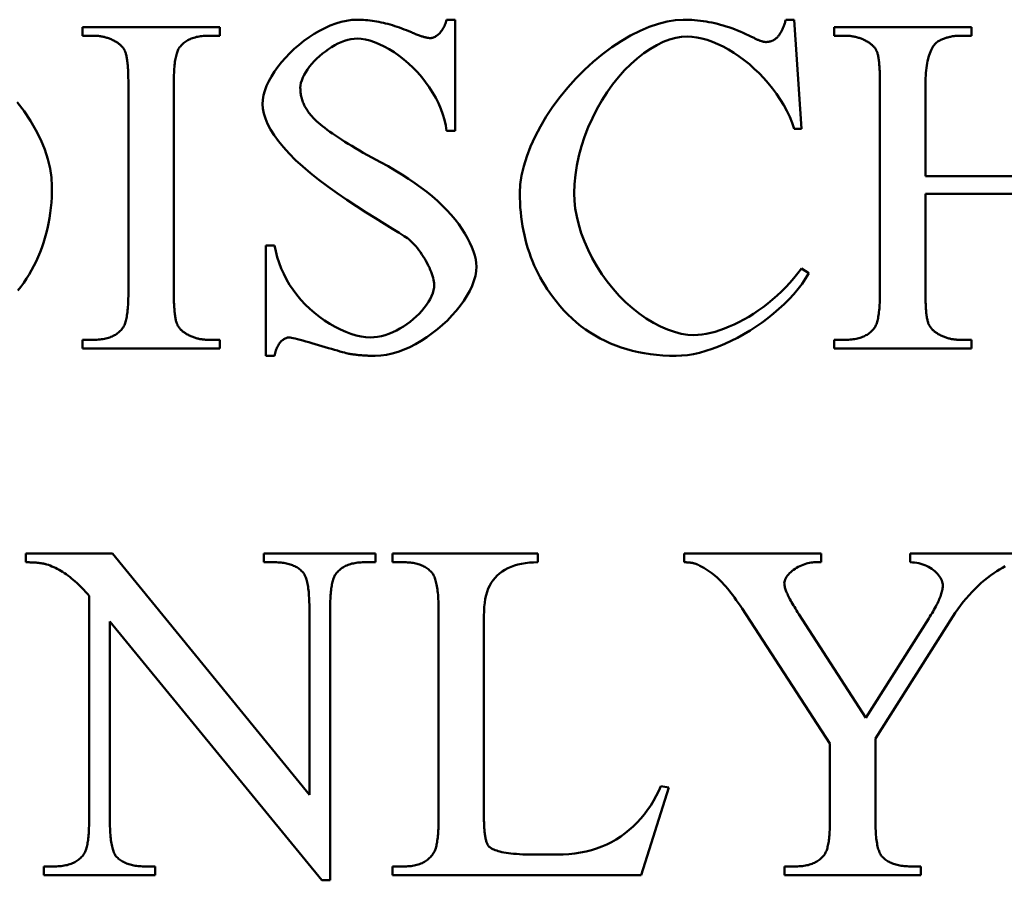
# Model space of a CAD drawing. Header units: millimetres. Extents: x 163 to 2699, y 224 to 730.
# Tile 53 of 168: x 205.33 to 209.92, y 479.05 to 483.07. Entities that reach past the tile are written whole.
import ezdxf

# ---------------------------------------------------------------- set-up
doc = ezdxf.new("R2010")
doc.units = ezdxf.units.MM
doc.layers.add('可見 (ISO)', color=7, linetype='Continuous', lineweight=50)

msp = doc.modelspace()

# ---------------------------------------------------------------- linework, layer by layer
at = {"layer": '可見 (ISO)'}
for p, q in [((207.3213, 483.0695), (207.3618, 483.0695)), ((207.3618, 483.0695), (207.3618, 482.5511)), ((208.9047, 483.0695), (208.9439, 483.0695)), ((208.9439, 483.0695), (208.9782, 482.5597)), ((205.6216, 483.0352), (206.2625, 483.0352)), ((205.6216, 482.9948), (205.6216, 483.0352)), ((206.2625, 483.0352), (206.2625, 482.9948)), ((209.1302, 483.0352), (209.7711, 483.0352)), ((209.1302, 482.9948), (209.1302, 483.0352)), ((209.7711, 483.0352), (209.7711, 482.9948)), ((205.6743, 482.9948), (205.6216, 482.9948)), ((206.2625, 482.9948), (206.2086, 482.9948)), ((209.1829, 482.9948), (209.1302, 482.9948)), ((209.7711, 482.9948), (209.7172, 482.9948)), ((205.836, 481.8011), (205.836, 482.7693)), ((206.0481, 482.7693), (206.0481, 481.8011)), ((209.3446, 481.8011), (209.3446, 482.7693)), ((209.5566, 482.7693), (209.5566, 482.3391)), ((208.9782, 482.5597), (208.9439, 482.5597)), ((207.3618, 482.5511), (207.3213, 482.5511)), ((209.5566, 482.3391), (210.2539, 482.3391)), ((209.5566, 482.257), (209.5566, 481.8011)), ((210.2539, 482.257), (209.5566, 482.257)), ((206.4782, 482.0156), (206.5186, 482.0156)), ((206.4782, 481.5009), (206.4782, 482.0156)), ((208.9782, 481.909), (209.0125, 481.8869)), ((205.6216, 481.5756), (205.6743, 481.5756)), ((205.6216, 481.5352), (205.6216, 481.5756)), ((206.2086, 481.5756), (206.2625, 481.5756)), ((206.2625, 481.5756), (206.2625, 481.5352)), ((209.1302, 481.5756), (209.1829, 481.5756)), ((209.1302, 481.5352), (209.1302, 481.5756)), ((209.7172, 481.5756), (209.7711, 481.5756)), ((209.7711, 481.5756), (209.7711, 481.5352)), ((206.2625, 481.5352), (205.6216, 481.5352)), ((206.5186, 481.5009), (206.4782, 481.5009)), ((209.7711, 481.5352), (209.1302, 481.5352)), ((205.3575, 480.5374), (205.3575, 480.5778)), ((205.3575, 480.5778), (205.7619, 480.5778)), ((205.7619, 480.5778), (206.6811, 479.4516)), ((206.4691, 480.5778), (206.9899, 480.5778)), ((206.4691, 480.5374), (206.4691, 480.5778)), ((206.5205, 480.5374), (206.4691, 480.5374)), ((206.9899, 480.5374), (206.9372, 480.5374)), ((206.9899, 480.5778), (206.9899, 480.5374)), ((207.0695, 480.5778), (207.7472, 480.5778)), ((207.0695, 480.5374), (207.0695, 480.5778)), ((207.1259, 480.5374), (207.0695, 480.5374)), ((207.7472, 480.5778), (207.7472, 480.5374)), ((208.4298, 480.5778), (209.0695, 480.5778)), ((208.4298, 480.5374), (208.4298, 480.5778)), ((209.0695, 480.5374), (209.0365, 480.5374)), ((209.0695, 480.5778), (209.0695, 480.5374)), ((209.4862, 480.5374), (209.4862, 480.5778)), ((209.4862, 480.5778), (210.0107, 480.5778)), ((205.6529, 479.3376), (205.6529, 480.3805)), ((206.6811, 479.4516), (206.6811, 480.318)), ((206.7779, 480.318), (206.7779, 479.0533)), ((207.284, 479.3437), (207.284, 480.3119)), ((209.1112, 479.6918), (208.7007, 480.3217)), ((205.7497, 480.2616), (205.7497, 479.3376)), ((206.7387, 479.0533), (205.7497, 480.2616)), ((207.496, 480.2874), (207.496, 479.345)), ((208.9654, 480.2959), (209.2779, 479.8119)), ((209.2779, 479.8119), (209.572, 480.2751)), ((209.6847, 480.2837), (209.3232, 479.7151)), ((209.3232, 479.7151), (209.3232, 479.3376)), ((209.1112, 479.3376), (209.1112, 479.6918)), ((208.3588, 479.4859), (208.2301, 479.0778)), ((208.322, 479.4933), (208.3588, 479.4859)), ((207.7276, 479.1734), (207.8367, 479.1734)), ((205.4409, 479.1183), (205.4923, 479.1183)), ((205.4409, 479.0778), (205.4409, 479.1183)), ((205.909, 479.1183), (205.9617, 479.1183)), ((205.9617, 479.1183), (205.9617, 479.0778)), ((207.0695, 479.1183), (207.1259, 479.1183)), ((207.0695, 479.0778), (207.0695, 479.1183)), ((208.8992, 479.1183), (208.9519, 479.1183)), ((208.8992, 479.0778), (208.8992, 479.1183)), ((209.4862, 479.1183), (209.5352, 479.1183)), ((209.5352, 479.1183), (209.5352, 479.0778)), ((205.9617, 479.0778), (205.4409, 479.0778)), ((208.2301, 479.0778), (207.0695, 479.0778)), ((209.5352, 479.0778), (208.8992, 479.0778)), ((206.7779, 479.0533), (206.7387, 479.0533))]:
    msp.add_line(p, q, dxfattribs=at)
at = {"layer": '可見 (ISO)', "flags": 128}
for points in [[(206.4623, 482.6749), (206.4635, 482.6955), (206.4673, 482.7166), (206.4733, 482.7383), (206.4816, 482.7603), (206.4919, 482.7825), (206.5042, 482.8048), (206.5182, 482.827), (206.5339, 482.8491), (206.5511, 482.8708), (206.5698, 482.8921), (206.5897, 482.9129), (206.6107, 482.9329), (206.6328, 482.952), (206.6557, 482.9702), (206.6793, 482.9873), (206.7036, 483.0032), (206.7283, 483.0176), (206.7533, 483.0306), (206.7786, 483.0419), (206.804, 483.0515), (206.8293, 483.0592), (206.8544, 483.0648), (206.8791, 483.0683), (206.9035, 483.0695)], [(206.9035, 483.0695), (206.9134, 483.0694), (206.9234, 483.0691), (206.9334, 483.0686), (206.9435, 483.0679), (206.9537, 483.067), (206.9639, 483.0658), (206.9741, 483.0645), (206.9845, 483.063), (206.9948, 483.0612), (207.0053, 483.0593), (207.0158, 483.0571), (207.0263, 483.0548), (207.0369, 483.0522), (207.0476, 483.0495), (207.0583, 483.0465), (207.069, 483.0434), (207.0798, 483.04), (207.0907, 483.0364), (207.1016, 483.0326), (207.1126, 483.0287), (207.1237, 483.0245), (207.1348, 483.0201), (207.1459, 483.0155), (207.1571, 483.0107)], [(207.2454, 482.9837), (207.2489, 482.9839), (207.2526, 482.9844), (207.2563, 482.9853), (207.26, 482.9865), (207.2638, 482.988), (207.2676, 482.9899), (207.2714, 482.9921), (207.2751, 482.9945), (207.2789, 482.9973), (207.2826, 483.0004), (207.2862, 483.0037), (207.2898, 483.0073), (207.2933, 483.0112), (207.2966, 483.0153), (207.2999, 483.0197), (207.303, 483.0244), (207.306, 483.0293), (207.3088, 483.0344), (207.3114, 483.0397), (207.3138, 483.0453), (207.3161, 483.051), (207.3181, 483.057), (207.3198, 483.0632), (207.3213, 483.0695)], [(207.6633, 482.2619), (207.6653, 482.3008), (207.6715, 482.3423), (207.6817, 482.3858), (207.6957, 482.431), (207.7134, 482.4773), (207.7346, 482.5242), (207.7592, 482.5713), (207.7869, 482.6182), (207.8176, 482.6644), (207.851, 482.7096), (207.8868, 482.7534), (207.9247, 482.7955), (207.9646, 482.8356), (208.006, 482.8733), (208.0487, 482.9084), (208.0922, 482.9406), (208.1363, 482.9696), (208.1805, 482.9953), (208.2245, 483.0175), (208.2678, 483.0359), (208.31, 483.0505), (208.3507, 483.061), (208.3894, 483.0674), (208.4255, 483.0695)], [(208.4255, 483.0695), (208.439, 483.0694), (208.4524, 483.069), (208.4659, 483.0683), (208.4793, 483.0673), (208.4927, 483.0661), (208.5062, 483.0645), (208.5196, 483.0627), (208.5329, 483.0607), (208.5463, 483.0583), (208.5597, 483.0557), (208.573, 483.0528), (208.5864, 483.0496), (208.5997, 483.0461), (208.613, 483.0424), (208.6263, 483.0384), (208.6396, 483.0341), (208.6528, 483.0295), (208.6661, 483.0247), (208.6793, 483.0196), (208.6926, 483.0142), (208.7058, 483.0085), (208.719, 483.0026), (208.7322, 482.9964), (208.7454, 482.9899)], [(208.8642, 482.9862), (208.8666, 482.9888), (208.8688, 482.9914), (208.871, 482.9942), (208.8732, 482.997), (208.8753, 482.9999), (208.8773, 483.0029), (208.8793, 483.0059), (208.8813, 483.009), (208.8831, 483.0123), (208.885, 483.0155), (208.8867, 483.0189), (208.8884, 483.0223), (208.8901, 483.0258), (208.8917, 483.0294), (208.8932, 483.0331), (208.8947, 483.0368), (208.8962, 483.0406), (208.8976, 483.0445), (208.8989, 483.0485), (208.9001, 483.0526), (208.9014, 483.0567), (208.9025, 483.0609), (208.9036, 483.0652), (208.9047, 483.0695)], [(205.776, 482.9678), (205.772, 482.97), (205.768, 482.9721), (205.764, 482.9741), (205.7599, 482.976), (205.7558, 482.9779), (205.7517, 482.9796), (205.7476, 482.9812), (205.7435, 482.9828), (205.7393, 482.9842), (205.7351, 482.9856), (205.7309, 482.9868), (205.7267, 482.988), (205.7224, 482.9891), (205.7182, 482.9901), (205.7139, 482.991), (205.7096, 482.9918), (205.7052, 482.9925), (205.7009, 482.9931), (205.6965, 482.9936), (205.6921, 482.994), (205.6877, 482.9943), (205.6832, 482.9946), (205.6788, 482.9947), (205.6743, 482.9948)], [(206.2086, 482.9948), (206.2011, 482.9947), (206.1938, 482.9944), (206.1867, 482.9939), (206.1797, 482.9933), (206.1729, 482.9924), (206.1662, 482.9914), (206.1598, 482.9902), (206.1534, 482.9888), (206.1473, 482.9872), (206.1413, 482.9854), (206.1355, 482.9834), (206.1299, 482.9813), (206.1244, 482.9789), (206.1191, 482.9764), (206.1139, 482.9737), (206.1089, 482.9708), (206.1041, 482.9677), (206.0995, 482.9644), (206.095, 482.961), (206.0906, 482.9573), (206.0865, 482.9535), (206.0825, 482.9494), (206.0787, 482.9452), (206.075, 482.9408)], [(206.9047, 482.9813), (206.8901, 482.9806), (206.8752, 482.9784), (206.8602, 482.975), (206.845, 482.9704), (206.8297, 482.9647), (206.8145, 482.9579), (206.7994, 482.9501), (206.7845, 482.9414), (206.7699, 482.932), (206.7556, 482.9218), (206.7418, 482.911), (206.7285, 482.8996), (206.7158, 482.8878), (206.7038, 482.8756), (206.6925, 482.8631), (206.6821, 482.8504), (206.6726, 482.8375), (206.6641, 482.8246), (206.6567, 482.8118), (206.6504, 482.799), (206.6454, 482.7865), (206.6418, 482.7742), (206.6395, 482.7623), (206.6387, 482.7509)], [(207.3213, 482.5511), (207.3172, 482.5763), (207.3113, 482.6019), (207.3036, 482.6276), (207.2943, 482.6535), (207.2833, 482.6793), (207.2706, 482.7048), (207.2564, 482.73), (207.2408, 482.7546), (207.2238, 482.7785), (207.2055, 482.8017), (207.186, 482.824), (207.1656, 482.8452), (207.1442, 482.8652), (207.1221, 482.884), (207.0995, 482.9014), (207.0765, 482.9174), (207.0533, 482.9318), (207.0301, 482.9445), (207.0072, 482.9554), (206.9847, 482.9646), (206.963, 482.9718), (206.9422, 482.977), (206.9227, 482.9802), (206.9047, 482.9813)], [(207.1571, 483.0107), (207.1623, 483.0085), (207.1673, 483.0064), (207.1722, 483.0044), (207.1769, 483.0024), (207.1816, 483.0006), (207.1861, 482.9989), (207.1905, 482.9972), (207.1947, 482.9957), (207.1988, 482.9943), (207.2028, 482.9929), (207.2067, 482.9916), (207.2104, 482.9905), (207.214, 482.9894), (207.2175, 482.9884), (207.2209, 482.9875), (207.2241, 482.9867), (207.2272, 482.986), (207.2302, 482.9854), (207.233, 482.9849), (207.2358, 482.9845), (207.2384, 482.9841), (207.2408, 482.9839), (207.2432, 482.9838), (207.2454, 482.9837)], [(208.4439, 482.9911), (208.4183, 482.9895), (208.3911, 482.9847), (208.3626, 482.9767), (208.3332, 482.9655), (208.3031, 482.951), (208.2726, 482.9335), (208.2421, 482.9128), (208.2117, 482.8892), (208.1817, 482.8627), (208.1523, 482.8335), (208.1238, 482.8016), (208.0965, 482.7673), (208.0704, 482.7309), (208.0458, 482.6924), (208.0229, 482.6521), (208.0019, 482.6103), (207.9828, 482.5673), (207.9659, 482.5233), (207.9514, 482.4787), (207.9392, 482.4339), (207.9296, 482.3892), (207.9226, 482.3449), (207.9184, 482.3015), (207.9169, 482.2595)], [(208.9439, 482.5597), (208.9344, 482.5882), (208.923, 482.6163), (208.91, 482.644), (208.8954, 482.6712), (208.8793, 482.6978), (208.8618, 482.7238), (208.8431, 482.749), (208.8232, 482.7734), (208.8024, 482.7969), (208.7806, 482.8194), (208.758, 482.8409), (208.7348, 482.8613), (208.711, 482.8805), (208.6867, 482.8984), (208.6621, 482.915), (208.6372, 482.9302), (208.6123, 482.9438), (208.5873, 482.9559), (208.5625, 482.9663), (208.5379, 482.975), (208.5136, 482.9819), (208.4897, 482.987), (208.4665, 482.99), (208.4439, 482.9911)], [(208.7454, 482.9899), (208.7492, 482.9878), (208.7529, 482.9859), (208.7566, 482.9841), (208.7601, 482.9824), (208.7636, 482.9807), (208.767, 482.9791), (208.7702, 482.9776), (208.7734, 482.9762), (208.7765, 482.9749), (208.7795, 482.9737), (208.7824, 482.9725), (208.7852, 482.9715), (208.7879, 482.9705), (208.7905, 482.9696), (208.793, 482.9688), (208.7955, 482.9681), (208.7978, 482.9674), (208.8001, 482.9669), (208.8022, 482.9664), (208.8043, 482.966), (208.8062, 482.9657), (208.8081, 482.9655), (208.8099, 482.9654), (208.8115, 482.9653)], [(208.8115, 482.9653), (208.8141, 482.9654), (208.8166, 482.9655), (208.8191, 482.9657), (208.8215, 482.9659), (208.8239, 482.9662), (208.8263, 482.9666), (208.8287, 482.9671), (208.831, 482.9677), (208.8333, 482.9683), (208.8356, 482.969), (208.8378, 482.9697), (208.84, 482.9706), (208.8422, 482.9715), (208.8444, 482.9724), (208.8465, 482.9735), (208.8486, 482.9746), (208.8506, 482.9758), (208.8527, 482.9771), (208.8547, 482.9784), (208.8566, 482.9798), (208.8586, 482.9813), (208.8605, 482.9828), (208.8624, 482.9845), (208.8642, 482.9862)], [(209.2846, 482.9678), (209.2806, 482.97), (209.2766, 482.9721), (209.2725, 482.9741), (209.2685, 482.976), (209.2644, 482.9779), (209.2603, 482.9796), (209.2562, 482.9812), (209.252, 482.9828), (209.2479, 482.9842), (209.2437, 482.9856), (209.2395, 482.9868), (209.2353, 482.988), (209.231, 482.9891), (209.2267, 482.9901), (209.2224, 482.991), (209.2181, 482.9918), (209.2138, 482.9925), (209.2094, 482.9931), (209.2051, 482.9936), (209.2007, 482.994), (209.1962, 482.9943), (209.1918, 482.9946), (209.1873, 482.9947), (209.1829, 482.9948)], [(209.6167, 482.969), (209.6126, 482.9666), (209.6086, 482.9636), (209.6046, 482.96), (209.6007, 482.9559), (209.597, 482.9513), (209.5933, 482.9461), (209.5898, 482.9404), (209.5864, 482.9341), (209.5831, 482.9274), (209.58, 482.9201), (209.5771, 482.9123), (209.5743, 482.9041), (209.5716, 482.8953), (209.5692, 482.8861), (209.5669, 482.8764), (209.5649, 482.8663), (209.563, 482.8556), (209.5614, 482.8446), (209.56, 482.8331), (209.5588, 482.8212), (209.5579, 482.8088), (209.5572, 482.796), (209.5568, 482.7828), (209.5566, 482.7693)], [(209.7172, 482.9948), (209.7128, 482.9947), (209.7084, 482.9946), (209.7041, 482.9943), (209.6997, 482.994), (209.6954, 482.9936), (209.6911, 482.9931), (209.6869, 482.9926), (209.6826, 482.9919), (209.6783, 482.9911), (209.6741, 482.9903), (209.6699, 482.9893), (209.6657, 482.9883), (209.6615, 482.9872), (209.6574, 482.986), (209.6532, 482.9847), (209.6491, 482.9833), (209.645, 482.9818), (209.6409, 482.9803), (209.6368, 482.9786), (209.6328, 482.9769), (209.6287, 482.975), (209.6247, 482.9731), (209.6207, 482.9711), (209.6167, 482.969)], [(205.8213, 482.92), (205.8204, 482.9223), (205.8193, 482.9246), (205.8182, 482.9269), (205.817, 482.9292), (205.8157, 482.9314), (205.8144, 482.9336), (205.8129, 482.9357), (205.8114, 482.9378), (205.8098, 482.9399), (205.8081, 482.942), (205.8063, 482.944), (205.8045, 482.946), (205.8026, 482.948), (205.8006, 482.95), (205.7985, 482.9519), (205.7963, 482.9538), (205.794, 482.9556), (205.7917, 482.9575), (205.7893, 482.9592), (205.7868, 482.961), (205.7842, 482.9628), (205.7816, 482.9645), (205.7788, 482.9661), (205.776, 482.9678)], [(206.075, 482.9408), (206.0728, 482.9377), (206.0707, 482.9342), (206.0687, 482.9304), (206.0668, 482.9262), (206.065, 482.9217), (206.0632, 482.9168), (206.0616, 482.9116), (206.06, 482.906), (206.0586, 482.9), (206.0572, 482.8938), (206.056, 482.8871), (206.0548, 482.8802), (206.0537, 482.8728), (206.0527, 482.8652), (206.0518, 482.8572), (206.0511, 482.8488), (206.0504, 482.8401), (206.0497, 482.831), (206.0492, 482.8216), (206.0488, 482.8118), (206.0485, 482.8017), (206.0482, 482.7912), (206.0481, 482.7804), (206.0481, 482.7693)], [(209.3299, 482.9212), (209.329, 482.9235), (209.3279, 482.9257), (209.3268, 482.9278), (209.3256, 482.93), (209.3243, 482.9321), (209.323, 482.9342), (209.3215, 482.9363), (209.32, 482.9384), (209.3184, 482.9404), (209.3167, 482.9424), (209.3149, 482.9444), (209.3131, 482.9463), (209.3111, 482.9483), (209.3091, 482.9502), (209.307, 482.9521), (209.3049, 482.9539), (209.3026, 482.9557), (209.3003, 482.9575), (209.2979, 482.9593), (209.2954, 482.9611), (209.2928, 482.9628), (209.2901, 482.9645), (209.2874, 482.9661), (209.2846, 482.9678)], [(205.836, 482.7693), (205.836, 482.7786), (205.8359, 482.7877), (205.8358, 482.7965), (205.8356, 482.8051), (205.8354, 482.8134), (205.8351, 482.8214), (205.8348, 482.8292), (205.8344, 482.8367), (205.834, 482.8439), (205.8335, 482.8508), (205.833, 482.8575), (205.8324, 482.8639), (205.8317, 482.8701), (205.831, 482.876), (205.8303, 482.8816), (205.8295, 482.8869), (205.8287, 482.892), (205.8278, 482.8968), (205.8268, 482.9013), (205.8258, 482.9056), (205.8248, 482.9096), (205.8237, 482.9133), (205.8225, 482.9168), (205.8213, 482.92)], [(209.3446, 482.7693), (209.3446, 482.7787), (209.3445, 482.7879), (209.3444, 482.7968), (209.3442, 482.8055), (209.344, 482.8139), (209.3437, 482.822), (209.3434, 482.8298), (209.343, 482.8373), (209.3426, 482.8446), (209.3421, 482.8516), (209.3415, 482.8584), (209.341, 482.8648), (209.3403, 482.871), (209.3396, 482.877), (209.3389, 482.8826), (209.3381, 482.888), (209.3372, 482.8931), (209.3364, 482.8979), (209.3354, 482.9025), (209.3344, 482.9068), (209.3334, 482.9108), (209.3323, 482.9146), (209.3311, 482.918), (209.3299, 482.9212)], [(206.6387, 482.7509), (206.6388, 482.7452), (206.6391, 482.7395), (206.6395, 482.7339), (206.6401, 482.7283), (206.6408, 482.7228), (206.6417, 482.7173), (206.6428, 482.7119), (206.6441, 482.7065), (206.6455, 482.7011), (206.647, 482.6958), (206.6488, 482.6905), (206.6507, 482.6853), (206.6528, 482.6801), (206.655, 482.675), (206.6574, 482.6699), (206.66, 482.6648), (206.6627, 482.6598), (206.6656, 482.6548), (206.6687, 482.6499), (206.6719, 482.645), (206.6753, 482.6402), (206.6789, 482.6354), (206.6826, 482.6306), (206.6865, 482.6259)], [(205.317, 482.6851), (205.3495, 482.6422), (205.3787, 482.5981), (205.4045, 482.5533), (205.4268, 482.5082), (205.4454, 482.4631), (205.4601, 482.4185), (205.4707, 482.3749), (205.4772, 482.3327), (205.4794, 482.2925)], [(207.1387, 482.0499), (207.1242, 482.0598), (207.1002, 482.0749), (207.0685, 482.0943), (207.0313, 482.1171), (206.99, 482.1426), (206.9461, 482.1702), (206.9009, 482.1992), (206.8554, 482.2293), (206.8105, 482.26), (206.7669, 482.2911), (206.7253, 482.3223), (206.6862, 482.3534), (206.6498, 482.3842), (206.6165, 482.4146), (206.5865, 482.4446), (206.5597, 482.4739), (206.5363, 482.5025), (206.5163, 482.5304), (206.4995, 482.5575), (206.486, 482.5836), (206.4755, 482.6086), (206.4681, 482.6323), (206.4637, 482.6545), (206.4623, 482.6749)], [(206.6865, 482.6259), (206.6926, 482.6188), (206.6993, 482.6116), (206.7067, 482.6042), (206.7147, 482.5966), (206.7234, 482.5888), (206.7327, 482.5808), (206.7427, 482.5726), (206.7534, 482.5642), (206.7647, 482.5556), (206.7767, 482.5469), (206.7893, 482.5379), (206.8027, 482.5288), (206.8166, 482.5194), (206.8312, 482.5099), (206.8465, 482.5002), (206.8625, 482.4903), (206.8791, 482.4802), (206.8963, 482.4699), (206.9142, 482.4594), (206.9328, 482.4487), (206.9521, 482.4378), (206.972, 482.4268), (206.9925, 482.4155), (207.0137, 482.4041)], [(207.0137, 482.4041), (207.0481, 482.3852), (207.0813, 482.3661), (207.1132, 482.3468), (207.144, 482.3271), (207.1734, 482.3072), (207.2016, 482.2869), (207.2285, 482.2663), (207.2541, 482.2453), (207.2783, 482.2241), (207.3011, 482.2026), (207.3225, 482.1808), (207.3424, 482.1589), (207.3609, 482.1369), (207.3779, 482.1148), (207.3934, 482.0928), (207.4074, 482.071), (207.4198, 482.0494), (207.4306, 482.0282), (207.4398, 482.0076), (207.4474, 481.9876), (207.4533, 481.9684), (207.4576, 481.9502), (207.4602, 481.9332), (207.461, 481.9175)], [(205.4794, 482.2925), (205.4791, 482.2667), (205.4781, 482.2412), (205.4765, 482.216), (205.4742, 482.1912), (205.4712, 482.1668), (205.4676, 482.1427), (205.4633, 482.1189), (205.4583, 482.0955), (205.4527, 482.0725), (205.4465, 482.0498), (205.4395, 482.0275), (205.4319, 482.0055), (205.4237, 481.9839), (205.4148, 481.9626), (205.4052, 481.9417), (205.395, 481.9211), (205.3841, 481.9009), (205.3726, 481.881), (205.3604, 481.8615), (205.3475, 481.8423), (205.334, 481.8235), (205.3198, 481.8051)], [(207.8152, 481.7778), (207.8028, 481.7951), (207.7909, 481.8127), (207.7796, 481.8304), (207.7688, 481.8485), (207.7585, 481.8668), (207.7487, 481.8853), (207.7395, 481.9041), (207.7308, 481.9231), (207.7226, 481.9424), (207.715, 481.962), (207.7078, 481.9818), (207.7012, 482.0018), (207.6952, 482.0221), (207.6896, 482.0426), (207.6846, 482.0634), (207.6801, 482.0845), (207.6762, 482.1058), (207.6728, 482.1273), (207.6698, 482.1491), (207.6675, 482.1712), (207.6656, 482.1935), (207.6643, 482.216), (207.6635, 482.2389), (207.6633, 482.2619)], [(207.9169, 482.2595), (207.9183, 482.2246), (207.9223, 482.1882), (207.9291, 482.1506), (207.9384, 482.1121), (207.9504, 482.0731), (207.9649, 482.034), (207.9818, 481.9951), (208.001, 481.9567), (208.0225, 481.919), (208.046, 481.8824), (208.0714, 481.8471), (208.0986, 481.8134), (208.1273, 481.7814), (208.1574, 481.7515), (208.1886, 481.7237), (208.2207, 481.6983), (208.2535, 481.6755), (208.2866, 481.6554), (208.3198, 481.6381), (208.3528, 481.6237), (208.3852, 481.6124), (208.4167, 481.6043), (208.447, 481.5993), (208.4758, 481.5977)], [(207.2637, 481.833), (207.2634, 481.8402), (207.2625, 481.8479), (207.261, 481.8561), (207.2589, 481.8648), (207.2563, 481.8739), (207.2532, 481.8833), (207.2496, 481.8929), (207.2455, 481.9028), (207.241, 481.9129), (207.2361, 481.9231), (207.2308, 481.9334), (207.2251, 481.9437), (207.2192, 481.954), (207.2129, 481.9642), (207.2063, 481.9743), (207.1995, 481.9841), (207.1924, 481.9938), (207.1852, 482.0031), (207.1777, 482.0121), (207.1701, 482.0206), (207.1624, 482.0288), (207.1546, 482.0364), (207.1467, 482.0434), (207.1387, 482.0499)], [(206.5186, 482.0156), (206.5241, 481.9887), (206.531, 481.9618), (206.5395, 481.9352), (206.5495, 481.9089), (206.5611, 481.883), (206.5742, 481.8576), (206.5889, 481.8327), (206.605, 481.8085), (206.6225, 481.7851), (206.6414, 481.7625), (206.6615, 481.7409), (206.6827, 481.7202), (206.7049, 481.7008), (206.728, 481.6825), (206.7519, 481.6655), (206.7762, 481.6499), (206.8009, 481.6359), (206.8258, 481.6234), (206.8506, 481.6125), (206.8751, 481.6035), (206.899, 481.5962), (206.9221, 481.591), (206.9441, 481.5878), (206.9647, 481.5867)], [(207.461, 481.9175), (207.4597, 481.8959), (207.4557, 481.8736), (207.4493, 481.8507), (207.4405, 481.8275), (207.4295, 481.8041), (207.4164, 481.7806), (207.4015, 481.7571), (207.3847, 481.7338), (207.3663, 481.7109), (207.3464, 481.6884), (207.3251, 481.6665), (207.3027, 481.6453), (207.2791, 481.6251), (207.2546, 481.6059), (207.2292, 481.5878), (207.2032, 481.5711), (207.1767, 481.5557), (207.1498, 481.542), (207.1227, 481.53), (207.0954, 481.5199), (207.0682, 481.5118), (207.0411, 481.5058), (207.0143, 481.5021), (206.988, 481.5009)], [(209.0125, 481.8869), (208.9975, 481.862), (208.9806, 481.8374), (208.962, 481.813), (208.9418, 481.789), (208.9202, 481.7654), (208.8972, 481.7423), (208.873, 481.7198), (208.8477, 481.698), (208.8214, 481.677), (208.7942, 481.6567), (208.7663, 481.6374), (208.7379, 481.619), (208.7089, 481.6016), (208.6795, 481.5854), (208.6499, 481.5704), (208.6202, 481.5566), (208.5904, 481.5441), (208.5608, 481.5331), (208.5315, 481.5236), (208.5024, 481.5156), (208.4739, 481.5093), (208.446, 481.5047), (208.4188, 481.5018), (208.3924, 481.5009)], [(208.4758, 481.5977), (208.4944, 481.5983), (208.5137, 481.6003), (208.5337, 481.6034), (208.5543, 481.6078), (208.5754, 481.6134), (208.597, 481.6201), (208.6189, 481.628), (208.6412, 481.637), (208.6636, 481.6471), (208.6862, 481.6582), (208.7089, 481.6703), (208.7316, 481.6835), (208.7542, 481.6976), (208.7767, 481.7126), (208.799, 481.7286), (208.821, 481.7455), (208.8426, 481.7632), (208.8639, 481.7817), (208.8846, 481.8011), (208.9047, 481.8212), (208.9242, 481.8421), (208.943, 481.8637), (208.9611, 481.886), (208.9782, 481.909)], [(206.9647, 481.5867), (206.9821, 481.5874), (206.9997, 481.5896), (207.0173, 481.5931), (207.035, 481.5979), (207.0525, 481.6039), (207.0699, 481.611), (207.087, 481.6191), (207.1038, 481.6282), (207.1202, 481.6381), (207.1361, 481.6488), (207.1515, 481.6602), (207.1662, 481.6721), (207.1801, 481.6846), (207.1933, 481.6976), (207.2056, 481.7109), (207.217, 481.7245), (207.2273, 481.7382), (207.2365, 481.7521), (207.2445, 481.766), (207.2512, 481.7798), (207.2566, 481.7936), (207.2605, 481.807), (207.2629, 481.8202), (207.2637, 481.833)], [(205.8091, 481.6296), (205.8113, 481.6327), (205.8134, 481.6362), (205.8154, 481.64), (205.8173, 481.6442), (205.8192, 481.6487), (205.8209, 481.6536), (205.8225, 481.6588), (205.8241, 481.6644), (205.8255, 481.6703), (205.8269, 481.6766), (205.8281, 481.6832), (205.8293, 481.6902), (205.8304, 481.6975), (205.8314, 481.7052), (205.8323, 481.7132), (205.8331, 481.7216), (205.8338, 481.7303), (205.8344, 481.7394), (205.8349, 481.7488), (205.8353, 481.7586), (205.8356, 481.7687), (205.8359, 481.7792), (205.836, 481.79), (205.836, 481.8011)], [(206.0481, 481.8011), (206.0481, 481.7918), (206.0482, 481.7827), (206.0483, 481.7738), (206.0485, 481.7653), (206.0487, 481.757), (206.049, 481.749), (206.0493, 481.7412), (206.0497, 481.7337), (206.0501, 481.7265), (206.0506, 481.7196), (206.0511, 481.7129), (206.0517, 481.7065), (206.0524, 481.7003), (206.0531, 481.6944), (206.0538, 481.6888), (206.0546, 481.6835), (206.0554, 481.6784), (206.0563, 481.6736), (206.0573, 481.6691), (206.0583, 481.6648), (206.0593, 481.6608), (206.0604, 481.6571), (206.0616, 481.6536), (206.0628, 481.6504)], [(208.3924, 481.5009), (208.3617, 481.5014), (208.3315, 481.5028), (208.3019, 481.5052), (208.2729, 481.5086), (208.2445, 481.5129), (208.2166, 481.5182), (208.1894, 481.5244), (208.1627, 481.5317), (208.1366, 481.5398), (208.1111, 481.549), (208.0862, 481.5591), (208.0618, 481.5701), (208.0381, 481.5821), (208.0149, 481.5951), (207.9923, 481.6091), (207.9703, 481.624), (207.9489, 481.6398), (207.928, 481.6567), (207.9078, 481.6745), (207.8881, 481.6932), (207.869, 481.7129), (207.8505, 481.7336), (207.8326, 481.7552), (207.8152, 481.7778)], [(209.3177, 481.6296), (209.3199, 481.6327), (209.322, 481.6362), (209.324, 481.64), (209.3259, 481.6442), (209.3277, 481.6487), (209.3295, 481.6536), (209.3311, 481.6588), (209.3326, 481.6644), (209.3341, 481.6703), (209.3355, 481.6766), (209.3367, 481.6832), (209.3379, 481.6902), (209.339, 481.6975), (209.3399, 481.7052), (209.3408, 481.7132), (209.3416, 481.7216), (209.3423, 481.7303), (209.3429, 481.7394), (209.3435, 481.7488), (209.3439, 481.7586), (209.3442, 481.7687), (209.3444, 481.7792), (209.3446, 481.79), (209.3446, 481.8011)], [(209.5566, 481.8011), (209.5567, 481.7918), (209.5567, 481.7827), (209.5569, 481.7738), (209.557, 481.7653), (209.5573, 481.757), (209.5576, 481.749), (209.5579, 481.7412), (209.5583, 481.7337), (209.5587, 481.7265), (209.5592, 481.7196), (209.5597, 481.7129), (209.5603, 481.7065), (209.5609, 481.7003), (209.5616, 481.6944), (209.5624, 481.6888), (209.5632, 481.6835), (209.564, 481.6784), (209.5649, 481.6736), (209.5659, 481.6691), (209.5668, 481.6648), (209.5679, 481.6608), (209.569, 481.6571), (209.5701, 481.6536), (209.5713, 481.6504)], [(206.0628, 481.6504), (206.0637, 481.6481), (206.0648, 481.6458), (206.0659, 481.6435), (206.0671, 481.6412), (206.0684, 481.639), (206.0697, 481.6368), (206.0712, 481.6347), (206.0727, 481.6325), (206.0743, 481.6305), (206.076, 481.6284), (206.0778, 481.6264), (206.0796, 481.6243), (206.0815, 481.6224), (206.0836, 481.6204), (206.0856, 481.6185), (206.0878, 481.6166), (206.0901, 481.6148), (206.0924, 481.6129), (206.0948, 481.6111), (206.0973, 481.6094), (206.0999, 481.6076), (206.1026, 481.6059), (206.1053, 481.6042), (206.1081, 481.6026)], [(209.5713, 481.6504), (209.5723, 481.6481), (209.5733, 481.6458), (209.5745, 481.6435), (209.5757, 481.6412), (209.5769, 481.639), (209.5783, 481.6368), (209.5798, 481.6347), (209.5813, 481.6325), (209.5829, 481.6305), (209.5846, 481.6284), (209.5863, 481.6264), (209.5882, 481.6243), (209.5901, 481.6224), (209.5921, 481.6204), (209.5942, 481.6185), (209.5964, 481.6166), (209.5986, 481.6148), (209.601, 481.6129), (209.6034, 481.6111), (209.6059, 481.6094), (209.6085, 481.6076), (209.6111, 481.6059), (209.6139, 481.6042), (209.6167, 481.6026)], [(205.6743, 481.5756), (205.682, 481.5757), (205.6894, 481.576), (205.6968, 481.5765), (205.7039, 481.5771), (205.7109, 481.578), (205.7176, 481.579), (205.7242, 481.5802), (205.7307, 481.5816), (205.7369, 481.5832), (205.743, 481.585), (205.7488, 481.587), (205.7546, 481.5891), (205.7601, 481.5915), (205.7654, 481.594), (205.7706, 481.5967), (205.7756, 481.5996), (205.7804, 481.6027), (205.785, 481.606), (205.7895, 481.6094), (205.7938, 481.6131), (205.7979, 481.6169), (205.8018, 481.6209), (205.8055, 481.6252), (205.8091, 481.6296)], [(206.1081, 481.6026), (206.1121, 481.6004), (206.1161, 481.5983), (206.1201, 481.5963), (206.1242, 481.5944), (206.1282, 481.5925), (206.1323, 481.5908), (206.1364, 481.5892), (206.1405, 481.5876), (206.1446, 481.5862), (206.1488, 481.5848), (206.1529, 481.5835), (206.1571, 481.5824), (206.1613, 481.5813), (206.1655, 481.5803), (206.1698, 481.5794), (206.174, 481.5786), (206.1783, 481.5779), (206.1826, 481.5773), (206.1869, 481.5768), (206.1912, 481.5764), (206.1955, 481.5761), (206.1998, 481.5758), (206.2042, 481.5757), (206.2086, 481.5756)], [(209.1829, 481.5756), (209.1905, 481.5757), (209.198, 481.576), (209.2053, 481.5765), (209.2125, 481.5771), (209.2194, 481.578), (209.2262, 481.579), (209.2328, 481.5802), (209.2392, 481.5816), (209.2455, 481.5832), (209.2515, 481.585), (209.2574, 481.587), (209.2631, 481.5891), (209.2687, 481.5915), (209.274, 481.594), (209.2792, 481.5967), (209.2842, 481.5996), (209.289, 481.6027), (209.2936, 481.606), (209.2981, 481.6094), (209.3023, 481.6131), (209.3064, 481.6169), (209.3104, 481.6209), (209.3141, 481.6252), (209.3177, 481.6296)], [(209.6167, 481.6026), (209.6207, 481.6004), (209.6247, 481.5983), (209.6287, 481.5963), (209.6328, 481.5944), (209.6368, 481.5925), (209.6409, 481.5908), (209.645, 481.5892), (209.6491, 481.5876), (209.6532, 481.5862), (209.6574, 481.5848), (209.6615, 481.5835), (209.6657, 481.5824), (209.6699, 481.5813), (209.6741, 481.5803), (209.6783, 481.5794), (209.6826, 481.5786), (209.6869, 481.5779), (209.6911, 481.5773), (209.6954, 481.5768), (209.6997, 481.5764), (209.7041, 481.5761), (209.7084, 481.5758), (209.7128, 481.5757), (209.7172, 481.5756)], [(206.586, 481.5867), (206.5826, 481.5865), (206.5792, 481.586), (206.5757, 481.5851), (206.5722, 481.584), (206.5687, 481.5825), (206.5652, 481.5807), (206.5617, 481.5786), (206.5582, 481.5761), (206.5548, 481.5734), (206.5515, 481.5704), (206.5482, 481.5671), (206.545, 481.5635), (206.5419, 481.5597), (206.5389, 481.5556), (206.5361, 481.5512), (206.5334, 481.5465), (206.5309, 481.5417), (206.5285, 481.5365), (206.5263, 481.5311), (206.5243, 481.5255), (206.5225, 481.5197), (206.521, 481.5136), (206.5197, 481.5074), (206.5186, 481.5009)], [(206.8655, 481.5107), (206.8603, 481.5118), (206.8533, 481.5135), (206.8448, 481.5157), (206.8349, 481.5184), (206.8237, 481.5216), (206.8115, 481.5251), (206.7983, 481.529), (206.7843, 481.5331), (206.7697, 481.5374), (206.7547, 481.5419), (206.7394, 481.5464), (206.7239, 481.551), (206.7085, 481.5555), (206.6932, 481.5599), (206.6783, 481.5642), (206.6639, 481.5683), (206.6502, 481.5722), (206.6373, 481.5757), (206.6254, 481.5788), (206.6146, 481.5815), (206.6051, 481.5837), (206.5971, 481.5853), (206.5907, 481.5863), (206.586, 481.5867)], [(206.988, 481.5009), (206.9826, 481.5009), (206.9772, 481.5009), (206.9719, 481.501), (206.9666, 481.5012), (206.9613, 481.5013), (206.956, 481.5015), (206.9507, 481.5017), (206.9455, 481.502), (206.9403, 481.5023), (206.9352, 481.5026), (206.93, 481.5029), (206.9249, 481.5033), (206.9198, 481.5038), (206.9147, 481.5042), (206.9097, 481.5047), (206.9047, 481.5052), (206.8997, 481.5058), (206.8947, 481.5064), (206.8898, 481.507), (206.8849, 481.5077), (206.88, 481.5084), (206.8751, 481.5091), (206.8703, 481.5099), (206.8655, 481.5107)], [(205.4543, 480.5276), (205.4516, 480.5284), (205.4488, 480.5291), (205.4459, 480.5299), (205.4428, 480.5306), (205.4396, 480.5312), (205.4363, 480.5319), (205.4329, 480.5325), (205.4294, 480.533), (205.4258, 480.5335), (205.422, 480.534), (205.4182, 480.5345), (205.4142, 480.5349), (205.4101, 480.5353), (205.4059, 480.5357), (205.4016, 480.536), (205.3972, 480.5363), (205.3926, 480.5365), (205.3879, 480.5368), (205.3832, 480.5369), (205.3783, 480.5371), (205.3733, 480.5372), (205.3681, 480.5373), (205.3629, 480.5374), (205.3575, 480.5374)], [(206.6504, 480.4908), (206.6469, 480.4946), (206.6432, 480.4982), (206.6393, 480.5017), (206.6352, 480.505), (206.631, 480.5082), (206.6267, 480.5112), (206.6222, 480.514), (206.6175, 480.5167), (206.6126, 480.5192), (206.6076, 480.5215), (206.6024, 480.5237), (206.5971, 480.5257), (206.5916, 480.5276), (206.586, 480.5293), (206.5802, 480.5308), (206.5742, 480.5322), (206.568, 480.5334), (206.5617, 480.5345), (206.5553, 480.5353), (206.5486, 480.5361), (206.5419, 480.5366), (206.5349, 480.537), (206.5278, 480.5373), (206.5205, 480.5374)], [(206.9372, 480.5374), (206.9293, 480.5373), (206.9216, 480.537), (206.9142, 480.5365), (206.9069, 480.5358), (206.8998, 480.5349), (206.8929, 480.5338), (206.8862, 480.5325), (206.8797, 480.531), (206.8734, 480.5293), (206.8673, 480.5274), (206.8614, 480.5253), (206.8557, 480.523), (206.8502, 480.5205), (206.8449, 480.5178), (206.8397, 480.5149), (206.8348, 480.5118), (206.8301, 480.5085), (206.8255, 480.505), (206.8212, 480.5013), (206.817, 480.4974), (206.8131, 480.4933), (206.8093, 480.489), (206.8058, 480.4845), (206.8024, 480.4798)], [(207.2534, 480.4884), (207.2497, 480.4924), (207.2459, 480.4962), (207.242, 480.4998), (207.2379, 480.5033), (207.2337, 480.5066), (207.2293, 480.5098), (207.2248, 480.5128), (207.2201, 480.5156), (207.2153, 480.5182), (207.2104, 480.5207), (207.2053, 480.523), (207.2001, 480.5251), (207.1947, 480.5271), (207.1891, 480.5289), (207.1835, 480.5305), (207.1777, 480.5319), (207.1717, 480.5332), (207.1656, 480.5343), (207.1593, 480.5352), (207.1529, 480.536), (207.1464, 480.5366), (207.1397, 480.537), (207.1329, 480.5373), (207.1259, 480.5374)], [(207.7472, 480.5374), (207.7275, 480.5371), (207.7083, 480.5358), (207.6898, 480.5337), (207.6719, 480.5306), (207.6547, 480.5267), (207.6383, 480.5219), (207.6227, 480.5163), (207.608, 480.5098), (207.5941, 480.5026), (207.5811, 480.4945), (207.569, 480.4856), (207.5578, 480.4759), (207.5476, 480.4654), (207.5383, 480.454), (207.53, 480.4418), (207.5226, 480.4287), (207.5161, 480.4146), (207.5106, 480.3996), (207.506, 480.3837), (207.5023, 480.3667), (207.4995, 480.3486), (207.4975, 480.3294), (207.4964, 480.309), (207.496, 480.2874)], [(208.4936, 480.5263), (208.4917, 480.5272), (208.4897, 480.5281), (208.4877, 480.5289), (208.4857, 480.5297), (208.4835, 480.5305), (208.4813, 480.5312), (208.479, 480.5318), (208.4767, 480.5325), (208.4743, 480.5331), (208.4718, 480.5336), (208.4692, 480.5341), (208.4666, 480.5346), (208.4639, 480.5351), (208.4612, 480.5355), (208.4583, 480.5358), (208.4554, 480.5361), (208.4525, 480.5364), (208.4494, 480.5367), (208.4463, 480.5369), (208.4432, 480.5371), (208.4399, 480.5372), (208.4366, 480.5373), (208.4333, 480.5374), (208.4298, 480.5374)], [(209.0365, 480.5374), (209.0298, 480.5371), (209.0229, 480.5364), (209.0157, 480.5352), (209.0083, 480.5335), (209.0008, 480.5314), (208.9931, 480.5289), (208.9854, 480.5261), (208.9777, 480.5228), (208.97, 480.5193), (208.9625, 480.5154), (208.9551, 480.5112), (208.9479, 480.5067), (208.941, 480.502), (208.9344, 480.4971), (208.9282, 480.4919), (208.9224, 480.4865), (208.9171, 480.481), (208.9124, 480.4753), (208.9082, 480.4695), (208.9047, 480.4636), (208.9018, 480.4576), (208.8997, 480.4516), (208.8984, 480.4455), (208.898, 480.4393)], [(209.6382, 480.4295), (209.6378, 480.435), (209.6369, 480.4407), (209.6352, 480.4467), (209.6329, 480.4528), (209.63, 480.459), (209.6265, 480.4652), (209.6224, 480.4715), (209.6178, 480.4777), (209.6125, 480.4838), (209.6068, 480.4898), (209.6005, 480.4955), (209.5937, 480.5011), (209.5865, 480.5063), (209.5789, 480.5113), (209.5708, 480.5159), (209.5624, 480.5202), (209.5536, 480.524), (209.5446, 480.5274), (209.5353, 480.5304), (209.5257, 480.5329), (209.516, 480.5348), (209.5062, 480.5362), (209.4962, 480.5371), (209.4862, 480.5374)], [(205.6529, 480.3805), (205.6447, 480.39), (205.6366, 480.3992), (205.6284, 480.4081), (205.6202, 480.4168), (205.612, 480.4251), (205.6038, 480.4331), (205.5955, 480.4409), (205.5872, 480.4483), (205.579, 480.4555), (205.5707, 480.4623), (205.5624, 480.4689), (205.5541, 480.4752), (205.5458, 480.4812), (205.5374, 480.4868), (205.5291, 480.4922), (205.5208, 480.4973), (205.5125, 480.5021), (205.5041, 480.5067), (205.4958, 480.5109), (205.4875, 480.5148), (205.4792, 480.5184), (205.4709, 480.5218), (205.4626, 480.5248), (205.4543, 480.5276)], [(206.6811, 480.318), (206.681, 480.3294), (206.6808, 480.3404), (206.6806, 480.351), (206.6802, 480.3613), (206.6797, 480.3712), (206.6791, 480.3807), (206.6785, 480.3899), (206.6777, 480.3988), (206.6768, 480.4072), (206.6757, 480.4153), (206.6746, 480.4231), (206.6734, 480.4304), (206.6721, 480.4375), (206.6706, 480.4441), (206.6691, 480.4504), (206.6674, 480.4564), (206.6657, 480.4619), (206.6638, 480.4671), (206.6619, 480.472), (206.6598, 480.4765), (206.6576, 480.4806), (206.6553, 480.4844), (206.6529, 480.4878), (206.6504, 480.4908)], [(207.284, 480.3119), (207.2839, 480.3234), (207.2838, 480.3346), (207.2835, 480.3455), (207.2832, 480.3559), (207.2827, 480.366), (207.2821, 480.3758), (207.2814, 480.3851), (207.2806, 480.3941), (207.2797, 480.4028), (207.2787, 480.411), (207.2776, 480.4189), (207.2763, 480.4265), (207.275, 480.4336), (207.2736, 480.4404), (207.272, 480.4469), (207.2704, 480.453), (207.2686, 480.4587), (207.2668, 480.464), (207.2648, 480.469), (207.2627, 480.4736), (207.2605, 480.4778), (207.2583, 480.4817), (207.2559, 480.4852), (207.2534, 480.4884)], [(208.7007, 480.3217), (208.6916, 480.3352), (208.6827, 480.3481), (208.674, 480.3605), (208.6655, 480.3724), (208.6571, 480.3838), (208.6488, 480.3947), (208.6407, 480.4051), (208.6325, 480.4151), (208.6245, 480.4246), (208.6164, 480.4337), (208.6084, 480.4424), (208.6003, 480.4507), (208.5922, 480.4586), (208.584, 480.4662), (208.5758, 480.4734), (208.5674, 480.4804), (208.5589, 480.487), (208.5502, 480.4933), (208.5414, 480.4994), (208.5323, 480.5052), (208.523, 480.5108), (208.5135, 480.5162), (208.5037, 480.5214), (208.4936, 480.5263)], [(209.9283, 480.5186), (209.9159, 480.512), (209.9028, 480.5045), (209.8893, 480.496), (209.8753, 480.4867), (209.861, 480.4765), (209.8465, 480.4654), (209.8319, 480.4537), (209.8173, 480.4411), (209.8028, 480.4278), (209.7884, 480.4139), (209.7742, 480.3994), (209.7603, 480.3842), (209.7466, 480.3685), (209.7334, 480.3523), (209.7206, 480.3357), (209.7082, 480.3187), (209.6962, 480.3013), (209.6847, 480.2837)], [(206.8024, 480.4798), (206.8004, 480.4767), (206.7985, 480.4732), (206.7966, 480.4695), (206.7949, 480.4654), (206.7932, 480.461), (206.7917, 480.4563), (206.7902, 480.4513), (206.7888, 480.446), (206.7875, 480.4404), (206.7862, 480.4344), (206.7851, 480.4281), (206.784, 480.4216), (206.783, 480.4147), (206.7821, 480.4075), (206.7813, 480.3999), (206.7806, 480.3921), (206.78, 480.3839), (206.7794, 480.3755), (206.7789, 480.3667), (206.7786, 480.3576), (206.7783, 480.3481), (206.778, 480.3384), (206.7779, 480.3284), (206.7779, 480.318)], [(208.898, 480.4393), (208.8981, 480.436), (208.8984, 480.4323), (208.899, 480.4285), (208.8998, 480.4245), (208.9009, 480.4202), (208.9022, 480.4157), (208.9037, 480.4109), (208.9055, 480.406), (208.9074, 480.4008), (208.9097, 480.3954), (208.9121, 480.3897), (208.9148, 480.3839), (208.9177, 480.3778), (208.9209, 480.3715), (208.9243, 480.3649), (208.9279, 480.3582), (208.9318, 480.3512), (208.9359, 480.344), (208.9402, 480.3365), (208.9448, 480.3289), (208.9496, 480.321), (208.9546, 480.3129), (208.9599, 480.3045), (208.9654, 480.296)], [(209.572, 480.2751), (209.5774, 480.2837), (209.5826, 480.2921), (209.5875, 480.3003), (209.5922, 480.3083), (209.5967, 480.3162), (209.6009, 480.3238), (209.605, 480.3313), (209.6088, 480.3386), (209.6123, 480.3457), (209.6157, 480.3526), (209.6188, 480.3593), (209.6216, 480.3658), (209.6243, 480.3721), (209.6267, 480.3783), (209.6289, 480.3843), (209.6308, 480.39), (209.6325, 480.3956), (209.634, 480.401), (209.6353, 480.4063), (209.6363, 480.4113), (209.6371, 480.4161), (209.6377, 480.4208), (209.6381, 480.4252), (209.6382, 480.4295)], [(207.8367, 479.1734), (207.8652, 479.1739), (207.8929, 479.1756), (207.92, 479.1784), (207.9465, 479.1824), (207.9723, 479.1876), (207.9975, 479.194), (208.022, 479.2016), (208.0458, 479.2104), (208.069, 479.2204), (208.0914, 479.2317), (208.1132, 479.2441), (208.1343, 479.2577), (208.1547, 479.2725), (208.1743, 479.2883), (208.1932, 479.3051), (208.2112, 479.323), (208.2284, 479.3418), (208.2447, 479.3615), (208.2601, 479.3819), (208.2746, 479.4031), (208.288, 479.4249), (208.3005, 479.4473), (208.3118, 479.4701), (208.322, 479.4933)], [(207.2607, 479.1808), (207.2626, 479.1838), (207.2644, 479.1871), (207.2662, 479.1908), (207.2678, 479.1948), (207.2694, 479.1991), (207.2709, 479.2038), (207.2723, 479.2088), (207.2737, 479.2141), (207.2749, 479.2198), (207.2761, 479.2257), (207.2772, 479.232), (207.2782, 479.2387), (207.2791, 479.2456), (207.28, 479.2529), (207.2807, 479.2605), (207.2814, 479.2684), (207.282, 479.2767), (207.2825, 479.2853), (207.283, 479.2942), (207.2834, 479.3035), (207.2836, 479.313), (207.2838, 479.323), (207.284, 479.3332), (207.284, 479.3437)], [(207.496, 479.345), (207.496, 479.3374), (207.4961, 479.3301), (207.4963, 479.3229), (207.4965, 479.3159), (207.4968, 479.3092), (207.4971, 479.3026), (207.4975, 479.2963), (207.4979, 479.2901), (207.4984, 479.2841), (207.499, 479.2784), (207.4996, 479.2728), (207.5003, 479.2675), (207.501, 479.2623), (207.5018, 479.2573), (207.5027, 479.2526), (207.5036, 479.248), (207.5046, 479.2437), (207.5057, 479.2395), (207.5068, 479.2355), (207.5079, 479.2318), (207.5091, 479.2282), (207.5104, 479.2249), (207.5118, 479.2217), (207.5132, 479.2187)], [(205.6284, 479.1759), (205.6304, 479.179), (205.6323, 479.1824), (205.6341, 479.1862), (205.6359, 479.1902), (205.6375, 479.1946), (205.6391, 479.1993), (205.6406, 479.2043), (205.642, 479.2096), (205.6433, 479.2153), (205.6445, 479.2212), (205.6457, 479.2275), (205.6467, 479.2341), (205.6477, 479.241), (205.6486, 479.2482), (205.6494, 479.2557), (205.6502, 479.2635), (205.6508, 479.2717), (205.6513, 479.2802), (205.6518, 479.289), (205.6522, 479.2981), (205.6525, 479.3075), (205.6527, 479.3172), (205.6528, 479.3273), (205.6529, 479.3376)], [(205.7497, 479.3376), (205.7497, 479.3263), (205.7499, 479.3153), (205.7501, 479.3046), (205.7505, 479.2944), (205.751, 479.2844), (205.7515, 479.2749), (205.7522, 479.2657), (205.753, 479.2569), (205.7538, 479.2484), (205.7548, 479.2403), (205.7559, 479.2326), (205.757, 479.2252), (205.7583, 479.2182), (205.7597, 479.2115), (205.7612, 479.2052), (205.7628, 479.1993), (205.7644, 479.1937), (205.7662, 479.1885), (205.7681, 479.1836), (205.7701, 479.1792), (205.7722, 479.175), (205.7744, 479.1713), (205.7767, 479.1679), (205.7791, 479.1648)], [(209.0867, 479.1759), (209.0887, 479.179), (209.0906, 479.1824), (209.0924, 479.1862), (209.0942, 479.1902), (209.0958, 479.1946), (209.0974, 479.1993), (209.0989, 479.2043), (209.1003, 479.2096), (209.1016, 479.2153), (209.1029, 479.2212), (209.104, 479.2275), (209.1051, 479.2341), (209.1061, 479.241), (209.107, 479.2482), (209.1078, 479.2557), (209.1085, 479.2635), (209.1091, 479.2717), (209.1097, 479.2802), (209.1101, 479.289), (209.1105, 479.2981), (209.1108, 479.3075), (209.111, 479.3172), (209.1112, 479.3273), (209.1112, 479.3376)], [(209.3232, 479.3376), (209.3233, 479.3263), (209.3234, 479.3153), (209.3237, 479.3046), (209.3241, 479.2944), (209.3245, 479.2844), (209.3251, 479.2749), (209.3258, 479.2657), (209.3266, 479.2569), (209.3275, 479.2484), (209.3285, 479.2403), (209.3297, 479.2326), (209.3309, 479.2252), (209.3322, 479.2182), (209.3336, 479.2115), (209.3352, 479.2052), (209.3368, 479.1993), (209.3386, 479.1937), (209.3405, 479.1885), (209.3424, 479.1836), (209.3445, 479.1792), (209.3467, 479.175), (209.349, 479.1713), (209.3514, 479.1679), (209.3539, 479.1648)], [(207.5132, 479.2187), (207.5151, 479.2158), (207.5174, 479.213), (207.5203, 479.2101), (207.5236, 479.2073), (207.5275, 479.2045), (207.5319, 479.2018), (207.5368, 479.1992), (207.5424, 479.1966), (207.5485, 479.1942), (207.5553, 479.1918), (207.5627, 479.1895), (207.5708, 479.1873), (207.5795, 479.1853), (207.589, 479.1834), (207.5992, 479.1816), (207.6102, 479.18), (207.622, 479.1785), (207.6345, 479.1772), (207.6479, 479.1761), (207.662, 479.1751), (207.6771, 479.1744), (207.693, 479.1738), (207.7099, 479.1735), (207.7276, 479.1734)], [(205.4923, 479.1183), (205.5003, 479.1184), (205.5081, 479.1187), (205.5156, 479.1192), (205.523, 479.1199), (205.5302, 479.1208), (205.5371, 479.1219), (205.5439, 479.1232), (205.5505, 479.1247), (205.5568, 479.1264), (205.563, 479.1283), (205.569, 479.1304), (205.5747, 479.1327), (205.5803, 479.1352), (205.5857, 479.1379), (205.5909, 479.1408), (205.5958, 479.1439), (205.6006, 479.1472), (205.6052, 479.1507), (205.6095, 479.1544), (205.6137, 479.1583), (205.6177, 479.1624), (205.6214, 479.1667), (205.625, 479.1711), (205.6284, 479.1759)], [(205.7791, 479.1648), (205.7827, 479.161), (205.7866, 479.1574), (205.7905, 479.1539), (205.7946, 479.1506), (205.7989, 479.1474), (205.8033, 479.1444), (205.8079, 479.1416), (205.8126, 479.1389), (205.8175, 479.1364), (205.8225, 479.1341), (205.8277, 479.1319), (205.833, 479.1299), (205.8385, 479.128), (205.8442, 479.1263), (205.85, 479.1248), (205.8559, 479.1234), (205.862, 479.1222), (205.8683, 479.1212), (205.8747, 479.1203), (205.8812, 479.1195), (205.8879, 479.119), (205.8948, 479.1186), (205.9018, 479.1183), (205.909, 479.1183)], [(207.1259, 479.1183), (207.1337, 479.1184), (207.1413, 479.1187), (207.1487, 479.1192), (207.1559, 479.12), (207.1629, 479.121), (207.1697, 479.1222), (207.1764, 479.1236), (207.1828, 479.1252), (207.1891, 479.127), (207.1952, 479.1291), (207.2011, 479.1314), (207.2068, 479.1339), (207.2123, 479.1366), (207.2177, 479.1395), (207.2228, 479.1427), (207.2278, 479.146), (207.2325, 479.1496), (207.2371, 479.1534), (207.2415, 479.1574), (207.2457, 479.1617), (207.2498, 479.1661), (207.2536, 479.1708), (207.2573, 479.1757), (207.2607, 479.1808)], [(208.9519, 479.1183), (208.9598, 479.1184), (208.9674, 479.1187), (208.9749, 479.1192), (208.9822, 479.1199), (208.9893, 479.1208), (208.9962, 479.1219), (209.0029, 479.1232), (209.0094, 479.1247), (209.0157, 479.1264), (209.0218, 479.1283), (209.0277, 479.1304), (209.0334, 479.1327), (209.0389, 479.1352), (209.0442, 479.1379), (209.0494, 479.1408), (209.0543, 479.1439), (209.059, 479.1472), (209.0636, 479.1507), (209.0679, 479.1544), (209.0721, 479.1583), (209.076, 479.1624), (209.0798, 479.1667), (209.0833, 479.1711), (209.0867, 479.1759)], [(209.3539, 479.1648), (209.3574, 479.161), (209.3611, 479.1574), (209.365, 479.1539), (209.3691, 479.1506), (209.3733, 479.1474), (209.3778, 479.1444), (209.3823, 479.1416), (209.3871, 479.1389), (209.392, 479.1364), (209.3971, 479.1341), (209.4023, 479.1319), (209.4078, 479.1299), (209.4134, 479.128), (209.4191, 479.1263), (209.4251, 479.1248), (209.4312, 479.1234), (209.4375, 479.1222), (209.4439, 479.1212), (209.4505, 479.1203), (209.4573, 479.1195), (209.4643, 479.119), (209.4714, 479.1186), (209.4787, 479.1183), (209.4862, 479.1183)]]:
    msp.add_lwpolyline(points, dxfattribs=at)

doc.saveas('drawing.dxf')
